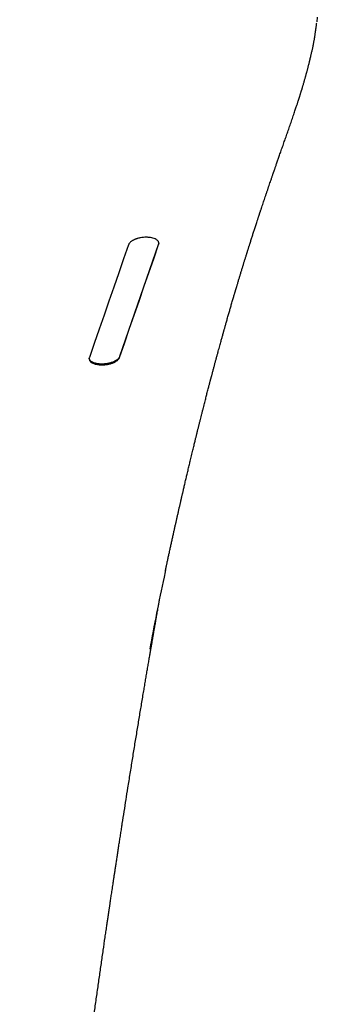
# Model space of a CAD drawing. Header units: millimetres. Extents: x 8 to 749, y 12 to 447.
# Tile 7 of 29: x 405 to 412, y 113 to 136. Entities that reach past the tile are written whole.
import ezdxf

# ---------------------------------------------------------------- set-up
doc = ezdxf.new("R2010")
doc.units = ezdxf.units.MM

msp = doc.modelspace()

# ---------------------------------------------------------------- linework, layer by layer
at = {"color": 7, "linetype": 'Continuous', "lineweight": 30}
for p, q in [((411.664, 136.098), (411.653, 135.993)), ((411.533, 135.287), (411.537, 135.309)), ((408.032, 130.909), (407.138, 128.325))]:
    msp.add_line(p, q, dxfattribs=at)
at = {"color": 7, "linetype": 'Continuous', "lineweight": 30, "flags": 128}
for points in [[(407.342, 130.887), (407.23, 130.564), (407.118, 130.241), (407.007, 129.919), (406.895, 129.596), (406.783, 129.273), (406.671, 128.951), (406.559, 128.629), (406.448, 128.306)], [(407.138, 128.306), (407.249, 128.629), (407.361, 128.952), (407.473, 129.275), (407.585, 129.598), (407.697, 129.921), (407.808, 130.244), (407.92, 130.567), (408.032, 130.89)]]:
    msp.add_lwpolyline(points, dxfattribs=at)
at = {"color": 7, "linetype": 'Continuous', "lineweight": 30}
for points, knots in [([(411.542, 135.307), (411.545, 135.32), (411.55, 135.343), (411.556, 135.375), (411.561, 135.401), (411.566, 135.423), (411.569, 135.442), (411.573, 135.46), (411.577, 135.483), (411.582, 135.51), (411.588, 135.543), (411.594, 135.575), (411.599, 135.606), (411.605, 135.639), (411.61, 135.672), (411.615, 135.704), (411.619, 135.733), (411.624, 135.765), (411.629, 135.798), (411.634, 135.834), (411.639, 135.869), (411.643, 135.903), (411.647, 135.936), (411.65, 135.959), (411.651, 135.97)], [0, 0, 0, 0, 0.056271, 0.104344, 0.14422, 0.175901, 0.202521, 0.229355, 0.256487, 0.306629, 0.35532, 0.403031, 0.449125, 0.499306, 0.550884, 0.598301, 0.641396, 0.683959, 0.738644, 0.793246, 0.84291, 0.892432, 0.944586, 1, 1, 1, 1]), ([(408.186, 123.415), (408.187, 123.42), (408.19, 123.435), (408.195, 123.456), (408.199, 123.479), (408.203, 123.496), (408.206, 123.511), (408.209, 123.526), (408.213, 123.543), (408.218, 123.565), (408.224, 123.594), (408.231, 123.628), (408.24, 123.666), (408.249, 123.71), (408.259, 123.754), (408.268, 123.798), (408.278, 123.843), (408.288, 123.889), (408.298, 123.936), (408.309, 123.983), (408.322, 124.046), (408.339, 124.123), (408.359, 124.213), (408.378, 124.299), (408.397, 124.381), (408.414, 124.458), (408.43, 124.531), (408.446, 124.603), (408.463, 124.676), (408.48, 124.752), (408.494, 124.814), (408.505, 124.864), (408.514, 124.899), (408.522, 124.934), (408.529, 124.968), (408.536, 124.999), (408.543, 125.026), (408.548, 125.049), (408.552, 125.068), (408.556, 125.083), (408.559, 125.096), (408.562, 125.109), (408.565, 125.124), (408.569, 125.142), (408.574, 125.164), (408.58, 125.188), (408.587, 125.217), (408.595, 125.252), (408.604, 125.291), (408.614, 125.335), (408.625, 125.383), (408.641, 125.451), (408.661, 125.536), (408.686, 125.64), (408.711, 125.747), (408.736, 125.855), (408.758, 125.947), (408.777, 126.024), (408.792, 126.088), (408.807, 126.149), (408.821, 126.208), (408.835, 126.264), (408.848, 126.317), (408.86, 126.365), (408.87, 126.409), (408.879, 126.447), (408.888, 126.48), (408.895, 126.509), (408.901, 126.536), (408.907, 126.557), (408.911, 126.573), (408.914, 126.587), (408.918, 126.603), (408.923, 126.623), (408.929, 126.649), (408.937, 126.679), (408.945, 126.712), (408.953, 126.745), (408.961, 126.778), (408.97, 126.813), (408.979, 126.849), (408.991, 126.894), (409.004, 126.949), (409.021, 127.017), (409.039, 127.085), (409.056, 127.153), (409.072, 127.217), (409.087, 127.277), (409.102, 127.332), (409.115, 127.384), (409.127, 127.432), (409.14, 127.482), (409.153, 127.533), (409.167, 127.586), (409.179, 127.632), (409.189, 127.671), (409.198, 127.705), (409.207, 127.737), (409.213, 127.761), (409.218, 127.779), (409.22, 127.789), (409.223, 127.799), (409.225, 127.807), (409.228, 127.817), (409.231, 127.828), (409.235, 127.844), (409.24, 127.864), (409.247, 127.889), (409.254, 127.917), (409.263, 127.95), (409.272, 127.986), (409.282, 128.023), (409.292, 128.061), (409.306, 128.11), (409.322, 128.171), (409.341, 128.243), (409.36, 128.313), (409.379, 128.381), (409.397, 128.448), (409.414, 128.511), (409.431, 128.571), (409.446, 128.626), (409.46, 128.676), (409.472, 128.72), (409.483, 128.759), (409.491, 128.789), (409.498, 128.812), (409.502, 128.829), (409.506, 128.844), (409.51, 128.858), (409.514, 128.873), (409.519, 128.89), (409.525, 128.911), (409.532, 128.935), (409.54, 128.962), (409.548, 128.993), (409.558, 129.026), (409.568, 129.063), (409.579, 129.102), (409.596, 129.162), (409.618, 129.24), (409.645, 129.333), (409.671, 129.422), (409.692, 129.497), (409.711, 129.559), (409.725, 129.609), (409.739, 129.655), (409.751, 129.699), (409.762, 129.736), (409.771, 129.766), (409.779, 129.791), (409.785, 129.813), (409.791, 129.832), (409.795, 129.846), (409.798, 129.858), (409.802, 129.871), (409.807, 129.886), (409.812, 129.905), (409.819, 129.928), (409.827, 129.955), (409.837, 129.986), (409.847, 130.021), (409.858, 130.059), (409.873, 130.107), (409.891, 130.166), (409.912, 130.236), (409.934, 130.309), (409.953, 130.369), (409.967, 130.416), (409.976, 130.447), (409.986, 130.479), (409.996, 130.512), (410.007, 130.545), (410.017, 130.579), (410.027, 130.612), (410.037, 130.642), (410.044, 130.666), (410.05, 130.685), (410.055, 130.7), (410.058, 130.711), (410.062, 130.722), (410.065, 130.733), (410.07, 130.748), (410.076, 130.766), (410.083, 130.789), (410.091, 130.815), (410.1, 130.844), (410.109, 130.873), (410.125, 130.921), (410.146, 130.987), (410.172, 131.071), (410.199, 131.155), (410.227, 131.24), (410.256, 131.331), (410.279, 131.402), (410.296, 131.453), (410.305, 131.48), (410.314, 131.506), (410.321, 131.529), (410.328, 131.549), (410.333, 131.566), (410.338, 131.58), (410.341, 131.59), (410.344, 131.598), (410.346, 131.605), (410.349, 131.613), (410.352, 131.623), (410.356, 131.636), (410.362, 131.652), (410.368, 131.671), (410.376, 131.695), (410.385, 131.722), (410.398, 131.76), (410.414, 131.809), (410.434, 131.868), (410.453, 131.925), (410.473, 131.986), (410.495, 132.049), (410.517, 132.114), (410.539, 132.179), (410.56, 132.242), (410.581, 132.302), (410.598, 132.353), (410.612, 132.394), (410.623, 132.426), (410.634, 132.458), (410.644, 132.487), (410.653, 132.513), (410.66, 132.533), (410.665, 132.547), (410.668, 132.557), (410.671, 132.565), (410.674, 132.574), (410.679, 132.588), (410.685, 132.607), (410.693, 132.63), (410.703, 132.657), (410.714, 132.689), (410.726, 132.724), (410.74, 132.764), (410.755, 132.807), (410.77, 132.851), (410.786, 132.897), (410.802, 132.943), (410.826, 133.012), (410.859, 133.105), (410.899, 133.219), (410.939, 133.333), (410.98, 133.448), (411.021, 133.566), (411.063, 133.688), (411.098, 133.79), (411.125, 133.87), (411.144, 133.925), (411.161, 133.975), (411.176, 134.021), (411.19, 134.063), (411.202, 134.099), (411.213, 134.131), (411.222, 134.159), (411.229, 134.183), (411.236, 134.201), (411.239, 134.213), (411.242, 134.22), (411.243, 134.225), (411.245, 134.231), (411.248, 134.24), (411.252, 134.253), (411.257, 134.269), (411.263, 134.289), (411.271, 134.312), (411.279, 134.339), (411.287, 134.365), (411.295, 134.39), (411.302, 134.414), (411.309, 134.435), (411.314, 134.453), (411.318, 134.467), (411.323, 134.484), (411.329, 134.504), (411.337, 134.531), (411.346, 134.561), (411.356, 134.594), (411.365, 134.628), (411.375, 134.663), (411.384, 134.695), (411.392, 134.724), (411.399, 134.75), (411.406, 134.774), (411.411, 134.793), (411.415, 134.809), (411.419, 134.823), (411.424, 134.84), (411.43, 134.862), (411.437, 134.888), (411.444, 134.918), (411.453, 134.95), (411.461, 134.983), (411.47, 135.018), (411.478, 135.05), (411.485, 135.077), (411.49, 135.098), (411.495, 135.116), (411.498, 135.131), (411.501, 135.144), (411.505, 135.158), (411.509, 135.174), (411.513, 135.194), (411.52, 135.221), (411.527, 135.252), (411.532, 135.275), (411.535, 135.287), (411.535, 135.287)], [0, 0, 0, 0, 0.001097, 0.003886, 0.005457, 0.006887, 0.008176, 0.009328, 0.01057, 0.012606, 0.015056, 0.01792, 0.021197, 0.024888, 0.028992, 0.032507, 0.036277, 0.0403, 0.044375, 0.048367, 0.052275, 0.06037, 0.068081, 0.075411, 0.082357, 0.088921, 0.095103, 0.101135, 0.107363, 0.11379, 0.120416, 0.123395, 0.126412, 0.129467, 0.132434, 0.135076, 0.13735, 0.139307, 0.140945, 0.142265, 0.143232, 0.144251, 0.145535, 0.147084, 0.148898, 0.150976, 0.15332, 0.15636, 0.159755, 0.163504, 0.167608, 0.172052, 0.180786, 0.189214, 0.198846, 0.208042, 0.216802, 0.222425, 0.227852, 0.233084, 0.238121, 0.242942, 0.247432, 0.251573, 0.255364, 0.258464, 0.261283, 0.263821, 0.266079, 0.268125, 0.269201, 0.270254, 0.271571, 0.273274, 0.275473, 0.278096, 0.281144, 0.283757, 0.286618, 0.289684, 0.292725, 0.295704, 0.30138, 0.306822, 0.312994, 0.318833, 0.32434, 0.329374, 0.334094, 0.3385, 0.342592, 0.346417, 0.351191, 0.355703, 0.359956, 0.362974, 0.365845, 0.36857, 0.371136, 0.372158, 0.373067, 0.373862, 0.374545, 0.375262, 0.376256, 0.377532, 0.379284, 0.381385, 0.383834, 0.386633, 0.389778, 0.39303, 0.396222, 0.399356, 0.405732, 0.411851, 0.417711, 0.423705, 0.429402, 0.434804, 0.43991, 0.444701, 0.448905, 0.452671, 0.456001, 0.458894, 0.460489, 0.461912, 0.463162, 0.464263, 0.465521, 0.467028, 0.468791, 0.470837, 0.473168, 0.475786, 0.478636, 0.481763, 0.485165, 0.48883, 0.497112, 0.505061, 0.512678, 0.519963, 0.524371, 0.528626, 0.53262, 0.536338, 0.539781, 0.542068, 0.544214, 0.546178, 0.547751, 0.548904, 0.549794, 0.550872, 0.552161, 0.553661, 0.555721, 0.55808, 0.560737, 0.563692, 0.566946, 0.570497, 0.576164, 0.582127, 0.588386, 0.594941, 0.597597, 0.600299, 0.603046, 0.605839, 0.608677, 0.611561, 0.614491, 0.617266, 0.619176, 0.620772, 0.622055, 0.623024, 0.623704, 0.624691, 0.625958, 0.627503, 0.629468, 0.631752, 0.634281, 0.636808, 0.639313, 0.646638, 0.653769, 0.660771, 0.668086, 0.675794, 0.683897, 0.68636, 0.688814, 0.691036, 0.692995, 0.694691, 0.696124, 0.697293, 0.698199, 0.698817, 0.699313, 0.69999, 0.700863, 0.701931, 0.703195, 0.704935, 0.706948, 0.709232, 0.711788, 0.716801, 0.721786, 0.726702, 0.731548, 0.737225, 0.742803, 0.748282, 0.753662, 0.758841, 0.763745, 0.766599, 0.769352, 0.772002, 0.774549, 0.776957, 0.778505, 0.779689, 0.780508, 0.781045, 0.781689, 0.78294, 0.78454, 0.78649, 0.78879, 0.79144, 0.79444, 0.797791, 0.801458, 0.805222, 0.809041, 0.812917, 0.816848, 0.826338, 0.836145, 0.845337, 0.854797, 0.864529, 0.874536, 0.88482, 0.889703, 0.894209, 0.898336, 0.902085, 0.905453, 0.90844, 0.911044, 0.913265, 0.915206, 0.916713, 0.917783, 0.918045, 0.918306, 0.918783, 0.919505, 0.920471, 0.921682, 0.923089, 0.925081, 0.927073, 0.929066, 0.931059, 0.932974, 0.934577, 0.935896, 0.936933, 0.937987, 0.939661, 0.941681, 0.944047, 0.946661, 0.949294, 0.951936, 0.954587, 0.956676, 0.958747, 0.96056, 0.96205, 0.963219, 0.964229, 0.965407, 0.967162, 0.969204, 0.971525, 0.974, 0.976586, 0.979285, 0.982094, 0.983878, 0.985525, 0.986922, 0.988069, 0.988966, 0.990012, 0.991231, 0.992624, 0.994802, 0.997296, 0.99997, 1, 1, 1, 1]), ([(408.032, 130.89), (408.034, 130.896), (408.037, 130.908), (408.037, 130.926), (408.034, 130.942), (408.026, 130.96), (408.014, 130.978), (407.996, 130.995), (407.969, 131.013), (407.929, 131.032), (407.875, 131.047), (407.826, 131.055), (407.79, 131.057), (407.767, 131.058), (407.732, 131.059), (407.682, 131.056), (407.628, 131.049), (407.584, 131.04), (407.558, 131.033), (407.539, 131.027), (407.528, 131.024), (407.517, 131.02), (407.505, 131.016), (407.495, 131.012), (407.483, 131.007), (407.469, 131), (407.452, 130.992), (407.432, 130.981), (407.411, 130.968), (407.387, 130.95), (407.366, 130.928), (407.35, 130.906), (407.345, 130.893), (407.342, 130.887)], [0, 0, 0, 0, 0.03453, 0.068113, 0.100754, 0.132456, 0.173258, 0.212408, 0.249917, 0.311857, 0.374098, 0.436698, 0.457686, 0.478723, 0.49981, 0.554989, 0.614983, 0.646832, 0.679899, 0.691196, 0.70263, 0.714198, 0.725903, 0.737744, 0.749721, 0.765364, 0.785684, 0.810682, 0.840354, 0.8747, 0.923609, 0.965377, 1, 1, 1, 1]), ([(408.036, 130.927), (408.036, 130.927), (408.036, 130.921), (408.034, 130.915), (408.032, 130.909)], [0, 0, 0, 0, 0.016682, 1, 1, 1, 1]), ([(407.138, 128.325), (407.136, 128.322), (407.133, 128.314), (407.127, 128.303), (407.118, 128.289), (407.105, 128.275), (407.09, 128.261), (407.075, 128.249), (407.06, 128.239), (407.045, 128.23), (407.031, 128.222), (407.018, 128.215), (407.007, 128.21), (406.989, 128.202), (406.964, 128.192), (406.93, 128.182), (406.896, 128.173), (406.862, 128.166), (406.829, 128.161), (406.796, 128.157), (406.765, 128.155), (406.722, 128.154), (406.667, 128.157), (406.612, 128.166), (406.568, 128.177), (406.536, 128.189), (406.503, 128.206), (406.472, 128.228), (406.454, 128.253), (406.445, 128.273), (406.444, 128.284), (406.443, 128.288)], [0, 0, 0, 0, 0.021054, 0.045067, 0.072038, 0.101967, 0.134853, 0.160935, 0.184726, 0.206226, 0.225436, 0.242355, 0.256983, 0.26932, 0.30728, 0.343993, 0.379462, 0.41369, 0.44668, 0.478436, 0.508961, 0.53826, 0.605876, 0.673106, 0.717783, 0.762335, 0.804689, 0.869012, 0.936716, 0.971893, 1, 1, 1, 1]), ([(406.448, 128.306), (406.446, 128.301), (406.443, 128.29), (406.442, 128.273), (406.445, 128.256), (406.454, 128.234), (406.473, 128.209), (406.507, 128.184), (406.551, 128.163), (406.605, 128.148), (406.667, 128.138), (406.726, 128.135), (406.777, 128.137), (406.82, 128.141), (406.859, 128.147), (406.896, 128.154), (406.929, 128.163), (406.962, 128.173), (406.99, 128.183), (407.009, 128.192), (407.023, 128.199), (407.037, 128.206), (407.053, 128.215), (407.07, 128.227), (407.09, 128.241), (407.108, 128.259), (407.122, 128.276), (407.132, 128.292), (407.136, 128.302), (407.138, 128.306)], [0, 0, 0, 0, 0.031868, 0.063063, 0.09663, 0.129437, 0.192706, 0.252996, 0.312004, 0.373763, 0.436127, 0.49915, 0.539255, 0.576254, 0.615571, 0.646592, 0.678926, 0.712572, 0.747534, 0.767218, 0.780705, 0.797865, 0.818697, 0.843201, 0.871376, 0.91076, 0.944616, 0.974363, 1, 1, 1, 1]), ([(408.192, 123.439), (408.18, 123.384), (408.045, 122.777), (407.931, 122.173), (407.827, 121.623)], [0, 0, 0, 0, 0.0897738, 1, 1, 1, 1]), ([(404.852, 98.183), (404.853, 98.194), (404.856, 98.215), (404.861, 98.245), (404.864, 98.269), (404.867, 98.289), (404.87, 98.308), (404.872, 98.326), (404.875, 98.345), (404.878, 98.367), (404.881, 98.391), (404.884, 98.413), (404.886, 98.431), (404.888, 98.447), (404.89, 98.462), (404.892, 98.477), (404.894, 98.493), (404.897, 98.521), (404.902, 98.559), (404.907, 98.606), (404.911, 98.649), (404.915, 98.691), (404.92, 98.734), (404.924, 98.775), (404.927, 98.811), (404.929, 98.839), (404.931, 98.861), (404.933, 98.88), (404.934, 98.897), (404.937, 98.926), (404.94, 98.968), (404.945, 99.023), (404.95, 99.083), (404.955, 99.149), (404.961, 99.221), (404.968, 99.297), (404.974, 99.378), (404.982, 99.464), (404.989, 99.554), (404.998, 99.648), (405.006, 99.746), (405.015, 99.846), (405.025, 99.959), (405.036, 100.086), (405.049, 100.227), (405.063, 100.379), (405.077, 100.542), (405.093, 100.717), (405.11, 100.896), (405.127, 101.081), (405.145, 101.27), (405.163, 101.46), (405.181, 101.652), (405.2, 101.844), (405.219, 102.041), (405.238, 102.242), (405.258, 102.441), (405.278, 102.637), (405.297, 102.83), (405.317, 103.023), (405.336, 103.215), (405.355, 103.403), (405.375, 103.59), (405.396, 103.796), (405.42, 104.021), (405.445, 104.264), (405.471, 104.503), (405.496, 104.738), (405.521, 104.97), (405.547, 105.198), (405.571, 105.422), (405.596, 105.64), (405.619, 105.853), (405.643, 106.061), (405.662, 106.225), (405.675, 106.346), (405.684, 106.423), (405.693, 106.498), (405.701, 106.568), (405.709, 106.634), (405.716, 106.696), (405.722, 106.755), (405.729, 106.81), (405.735, 106.863), (405.74, 106.909), (405.745, 106.951), (405.749, 106.985), (405.753, 107.014), (405.755, 107.036), (405.757, 107.055), (405.76, 107.073), (405.762, 107.092), (405.765, 107.116), (405.768, 107.144), (405.772, 107.178), (405.776, 107.215), (405.782, 107.26), (405.788, 107.313), (405.795, 107.376), (405.803, 107.445), (405.812, 107.519), (405.822, 107.599), (405.832, 107.684), (405.842, 107.773), (405.853, 107.863), (405.865, 107.956), (405.876, 108.054), (405.889, 108.157), (405.902, 108.264), (405.916, 108.379), (405.931, 108.503), (405.947, 108.636), (405.964, 108.775), (405.982, 108.919), (406.001, 109.069), (406.02, 109.225), (406.041, 109.391), (406.063, 109.566), (406.086, 109.747), (406.109, 109.926), (406.132, 110.103), (406.158, 110.304), (406.187, 110.53), (406.219, 110.779), (406.251, 111.022), (406.283, 111.26), (406.314, 111.493), (406.344, 111.72), (406.374, 111.943), (406.403, 112.16), (406.432, 112.371), (406.46, 112.577), (406.488, 112.778), (406.515, 112.972), (406.54, 113.157), (406.565, 113.331), (406.588, 113.495), (406.61, 113.655), (406.633, 113.812), (406.655, 113.968), (406.684, 114.173), (406.72, 114.427), (406.764, 114.727), (406.796, 114.947), (406.816, 115.089), (406.826, 115.153), (406.835, 115.217), (406.844, 115.278), (406.853, 115.336), (406.86, 115.388), (406.867, 115.435), (406.873, 115.476), (406.879, 115.512), (406.883, 115.544), (406.887, 115.57), (406.89, 115.592), (406.893, 115.609), (406.895, 115.625), (406.898, 115.641), (406.901, 115.661), (406.904, 115.685), (406.909, 115.715), (406.914, 115.749), (406.92, 115.788), (406.926, 115.832), (406.933, 115.879), (406.941, 115.931), (406.949, 115.986), (406.958, 116.046), (406.967, 116.109), (406.978, 116.176), (406.988, 116.248), (407, 116.323), (407.011, 116.401), (407.024, 116.483), (407.037, 116.568), (407.05, 116.658), (407.065, 116.753), (407.08, 116.852), (407.096, 116.955), (407.112, 117.062), (407.129, 117.172), (407.147, 117.285), (407.164, 117.401), (407.183, 117.517), (407.209, 117.687), (407.244, 117.907), (407.286, 118.179), (407.332, 118.468), (407.381, 118.774), (407.433, 119.097), (407.484, 119.414), (407.536, 119.727), (407.586, 120.034), (407.636, 120.337), (407.677, 120.58), (407.708, 120.764), (407.729, 120.89), (407.75, 121.013), (407.77, 121.132), (407.79, 121.248), (407.809, 121.36), (407.824, 121.449), (407.836, 121.517), (407.844, 121.563), (407.852, 121.608), (407.859, 121.652), (407.867, 121.695), (407.874, 121.735), (407.88, 121.77), (407.885, 121.801), (407.89, 121.827), (407.894, 121.85), (407.897, 121.87), (407.9, 121.888), (407.903, 121.906), (407.907, 121.927), (407.911, 121.953), (407.917, 121.983), (407.922, 122.017), (407.929, 122.054), (407.936, 122.096), (407.944, 122.141), (407.953, 122.191), (407.962, 122.242), (407.971, 122.295), (407.981, 122.349), (407.99, 122.405), (408.001, 122.463), (408.011, 122.521), (408.021, 122.579), (408.031, 122.636), (408.041, 122.694), (408.048, 122.732), (408.052, 122.751)], [0, 0, 0, 0, 0.000733, 0.001336, 0.00186, 0.002356, 0.002812, 0.00327, 0.003816, 0.004459, 0.005191, 0.005863, 0.006413, 0.006879, 0.007306, 0.007783, 0.008311, 0.008882, 0.010492, 0.012113, 0.013599, 0.015017, 0.016572, 0.018263, 0.019483, 0.020513, 0.021351, 0.022019, 0.022654, 0.023281, 0.025453, 0.027644, 0.030003, 0.032718, 0.035626, 0.038727, 0.042022, 0.04551, 0.04919, 0.053062, 0.057057, 0.061143, 0.06532, 0.070927, 0.076691, 0.082612, 0.08953, 0.096651, 0.103974, 0.1115, 0.119229, 0.12716, 0.134823, 0.142666, 0.150689, 0.158892, 0.167276, 0.175053, 0.182976, 0.190886, 0.198692, 0.206394, 0.213991, 0.221484, 0.231617, 0.241552, 0.25129, 0.260831, 0.270364, 0.279691, 0.288812, 0.297728, 0.306439, 0.314945, 0.323245, 0.3265, 0.329712, 0.332771, 0.335647, 0.338342, 0.340856, 0.343187, 0.345541, 0.347676, 0.34959, 0.351284, 0.352759, 0.353819, 0.354727, 0.355482, 0.356161, 0.356948, 0.35785, 0.359061, 0.360431, 0.361946, 0.363597, 0.365944, 0.36852, 0.371326, 0.37436, 0.377624, 0.381116, 0.384838, 0.388451, 0.392257, 0.396255, 0.400446, 0.40483, 0.409406, 0.414617, 0.420058, 0.425729, 0.431628, 0.437757, 0.444116, 0.450703, 0.458175, 0.465602, 0.472927, 0.480151, 0.487274, 0.497686, 0.507874, 0.517838, 0.527577, 0.537092, 0.546383, 0.555496, 0.564383, 0.573043, 0.581476, 0.589683, 0.597662, 0.605415, 0.612322, 0.619038, 0.625566, 0.631996, 0.638377, 0.644708, 0.657221, 0.669535, 0.681652, 0.684291, 0.68692, 0.68954, 0.692117, 0.694503, 0.696679, 0.698539, 0.700214, 0.701701, 0.703003, 0.704119, 0.70497, 0.705668, 0.706253, 0.7069, 0.707631, 0.708713, 0.709938, 0.711306, 0.71293, 0.714718, 0.716669, 0.718785, 0.721064, 0.723507, 0.726114, 0.728884, 0.731819, 0.734917, 0.73812, 0.74148, 0.744999, 0.748676, 0.752582, 0.756652, 0.760886, 0.765284, 0.769846, 0.774487, 0.779277, 0.784087, 0.788873, 0.800174, 0.81134, 0.82237, 0.835858, 0.849137, 0.862209, 0.875074, 0.887731, 0.90018, 0.912422, 0.91774, 0.92295, 0.928015, 0.932934, 0.937709, 0.942339, 0.946823, 0.94875, 0.950649, 0.95252, 0.954363, 0.956157, 0.957804, 0.959293, 0.96052, 0.961614, 0.962575, 0.963403, 0.964099, 0.96477, 0.965663, 0.966728, 0.967966, 0.969376, 0.970958, 0.97268, 0.974568, 0.976623, 0.978844, 0.980967, 0.983224, 0.985609, 0.988029, 0.99044, 0.992842, 0.995235, 0.997618, 1, 1, 1, 1])]:
    msp.add_open_spline(points, degree=3, knots=knots, dxfattribs=at)

doc.saveas('drawing.dxf')
